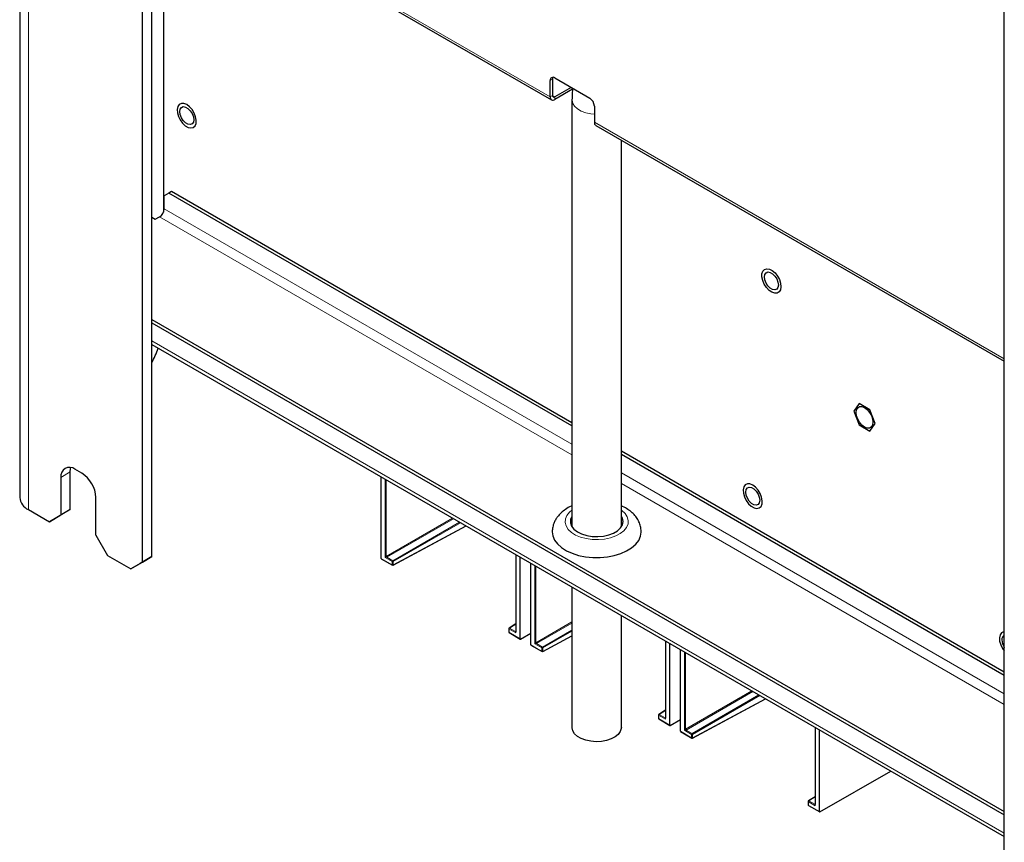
# Paper-space layout 'Blatt4' of a CAD drawing. Header units: millimetres. Extents: x 5 to 418, y 2 to 292.
# Tile 90 of 117: x 262 to 312, y 101 to 143. Entities that reach past the tile are written whole.
import ezdxf

# ---------------------------------------------------------------- set-up
doc = ezdxf.new("R2010")
doc.units = ezdxf.units.MM

psp = doc.layouts.new('Blatt4')

# ---------------------------------------------------------------- linework, layer by layer
at = {"color": 7, "linetype": 'Continuous', "lineweight": 25}
for p, q in [((262.471, 250.832), (262.471, 118.825)), ((268.685, 115.559), (268.685, 246.206)), ((269.157, 115.832), (269.157, 246.478)), ((312.29, 90.387), (312.29, 221.033)), ((269.157, 150.626), (289.378, 138.952)), ((269.746, 150.285), (269.746, 133.27)), ((289.545, 140.057), (291.313, 139.037)), ((289.309, 139.104), (289.309, 139.921)), ((289.427, 139.989), (289.427, 139.173)), ((290.37, 139.581), (289.545, 139.104)), ((290.449, 139.49), (289.545, 138.968)), ((290.416, 138.946), (290.416, 117.348)), ((291.548, 138.628), (291.548, 137.812)), ((291.617, 137.659), (312.29, 125.725)), ((292.916, 117.348), (292.916, 136.909)), ((270.017, 134.223), (269.781, 134.087)), ((269.781, 133.434), (269.781, 134.087)), ((270.158, 134.305), (270.017, 134.223)), ((290.416, 122.447), (270.017, 134.223)), ((290.416, 122.61), (270.158, 134.305)), ((269.333, 132.903), (269.545, 133.025)), ((269.157, 133.005), (269.333, 132.903)), ((269.157, 127.835), (312.29, 102.934)), ((269.157, 127.671), (312.29, 102.771)), ((269.157, 126.566), (312.29, 101.665)), ((304.95, 123.576), (304.681, 123.193)), ((305.488, 123.265), (304.95, 123.576)), ((304.681, 123.193), (304.95, 122.501)), ((305.757, 122.573), (305.488, 123.265)), ((305.488, 122.19), (305.757, 122.573)), ((304.95, 122.501), (305.488, 122.19)), ((312.29, 109.983), (292.916, 121.167)), ((312.29, 109.819), (292.916, 121.004)), ((265.032, 118.213), (265.032, 120.118)), ((265.621, 120.05), (265.267, 120.254)), ((264.56, 119.846), (264.56, 117.941)), ((280.755, 115.741), (280.755, 119.87)), ((266.328, 116.92), (266.328, 118.825)), ((262.91, 118.213), (263.971, 117.6)), ((265.032, 118.213), (264.443, 117.872)), ((264.56, 117.941), (265.032, 118.213)), ((263.971, 117.6), (264.56, 117.941)), ((264.443, 117.872), (263.971, 117.6)), ((281.364, 115.396), (285.062, 117.384)), ((266.328, 116.92), (266.917, 115.899)), ((266.917, 115.899), (268.096, 115.219)), ((269.157, 115.832), (268.567, 115.491)), ((268.685, 115.559), (269.157, 115.832)), ((280.762, 115.725), (281.332, 115.396)), ((287.569, 115.936), (287.569, 112.027)), ((287.795, 111.676), (287.795, 115.806)), ((268.096, 115.219), (268.685, 115.559)), ((268.567, 115.491), (268.096, 115.219)), ((288.326, 111.37), (288.326, 115.499)), ((290.416, 114.293), (290.416, 107.191)), ((292.916, 107.191), (292.916, 112.849)), ((287.215, 112.192), (287.215, 112.019)), ((287.569, 112.429), (287.231, 112.221)), ((287.232, 111.99), (287.802, 111.661)), ((287.818, 111.663), (288.326, 111.956)), ((288.936, 111.025), (290.416, 111.821)), ((288.333, 111.354), (288.904, 111.025)), ((295.14, 111.565), (295.14, 107.656)), ((295.367, 107.305), (295.367, 111.435)), ((295.9, 106.997), (295.9, 111.127)), ((296.51, 106.652), (300.207, 108.64)), ((294.787, 107.821), (294.787, 107.648)), ((295.14, 108.058), (294.803, 107.85)), ((294.804, 107.619), (295.374, 107.29)), ((295.39, 107.292), (295.9, 107.587)), ((302.715, 107.193), (302.715, 103.283)), ((295.908, 106.982), (296.478, 106.653)), ((302.941, 102.933), (302.941, 107.062)), ((302.964, 102.919), (306.541, 104.984)), ((302.715, 103.686), (302.377, 103.477)), ((302.361, 103.449), (302.361, 103.276)), ((302.378, 103.247), (302.948, 102.918))]:
    psp.add_line(p, q, dxfattribs=at)
at = {"color": 7, "linetype": 'Continuous', "lineweight": 18}
for p, q in [((262.91, 118.213), (262.91, 250.22)), ((289.309, 139.104), (269.157, 150.738)), ((289.427, 139.989), (289.309, 139.921)), ((289.309, 139.104), (289.427, 139.173)), ((289.545, 139.104), (289.427, 139.172)), ((289.545, 139.104), (289.545, 138.968)), ((312.29, 125.838), (291.548, 137.812)), ((269.545, 133.025), (290.416, 120.977)), ((290.416, 121.521), (269.781, 133.434)), ((269.157, 126.746), (312.29, 101.846)), ((264.56, 119.846), (265.032, 120.118)), ((312.29, 108.894), (292.916, 120.078)), ((280.971, 115.789), (280.971, 119.745)), ((281.018, 119.718), (281.018, 115.843)), ((292.916, 119.534), (312.29, 108.35)), ((281.018, 115.843), (284.374, 117.781)), ((284.421, 117.753), (281.042, 115.802)), ((281.348, 115.625), (284.728, 117.576)), ((284.775, 117.549), (281.372, 115.584)), ((281.372, 115.411), (285.051, 117.39)), ((280.755, 115.741), (281.325, 115.412)), ((281.325, 115.585), (280.971, 115.789)), ((281.042, 115.802), (281.348, 115.625)), ((281.325, 115.412), (281.325, 115.585)), ((281.372, 115.584), (281.372, 115.411)), ((287.578, 115.931), (287.578, 111.975)), ((288.543, 111.418), (288.543, 115.374)), ((288.59, 115.347), (288.59, 111.472)), ((287.225, 112.179), (287.225, 112.006)), ((287.578, 111.975), (287.225, 112.179)), ((287.569, 112.417), (287.248, 112.219)), ((287.248, 112.219), (287.555, 112.042)), ((288.59, 111.472), (290.416, 112.526)), ((290.416, 112.472), (288.613, 111.431)), ((288.92, 111.254), (290.416, 112.118)), ((287.225, 112.006), (287.795, 111.676)), ((287.555, 112.042), (287.569, 112.051)), ((290.416, 112.064), (288.943, 111.213)), ((288.943, 111.04), (290.416, 111.832)), ((288.326, 111.37), (288.897, 111.041)), ((288.897, 111.214), (288.543, 111.418)), ((288.613, 111.431), (288.92, 111.254)), ((288.897, 111.041), (288.897, 111.214)), ((288.943, 111.213), (288.943, 111.04)), ((295.15, 111.56), (295.15, 107.603)), ((296.117, 107.045), (296.117, 111.002)), ((296.164, 110.975), (296.164, 107.099)), ((296.164, 107.099), (299.52, 109.037)), ((299.567, 109.01), (296.187, 107.059)), ((296.494, 106.882), (299.874, 108.833)), ((299.921, 108.806), (296.517, 106.841)), ((296.517, 106.668), (300.197, 108.646)), ((294.797, 107.808), (294.797, 107.634)), ((295.15, 107.603), (294.797, 107.808)), ((294.797, 107.634), (295.367, 107.305)), ((295.14, 108.046), (294.82, 107.848)), ((294.82, 107.848), (295.126, 107.671)), ((295.126, 107.671), (295.14, 107.68)), ((302.724, 107.187), (302.724, 103.231)), ((295.9, 106.997), (296.471, 106.668)), ((296.471, 106.841), (296.117, 107.045)), ((296.187, 107.059), (296.494, 106.882)), ((296.471, 106.668), (296.471, 106.841)), ((296.517, 106.841), (296.517, 106.668)), ((302.715, 103.674), (302.394, 103.476)), ((302.371, 103.435), (302.371, 103.262)), ((302.724, 103.231), (302.371, 103.435)), ((302.371, 103.262), (302.941, 102.933)), ((302.394, 103.476), (302.7, 103.299)), ((302.7, 103.299), (302.715, 103.308))]:
    psp.add_line(p, q, dxfattribs=at)
at = {"color": 7, "linetype": 'Continuous', "lineweight": 25, "flags": 128}
for points in [[(270.924, 138.707), (270.782, 138.765), (270.652, 138.767), (270.547, 138.715), (270.475, 138.613), (270.442, 138.469), (270.453, 138.297), (270.506, 138.112), (270.596, 137.93), (270.715, 137.767), (270.852, 137.639), (270.996, 137.556), (271.134, 137.525), (271.253, 137.55), (271.343, 137.629), (271.395, 137.753), (271.406, 137.913), (271.374, 138.093), (271.302, 138.279), (271.197, 138.453), (271.067, 138.6), (270.924, 138.707)], [(270.571, 138.353), (270.592, 138.481), (270.653, 138.568), (270.748, 138.605), (270.863, 138.587), (270.986, 138.516), (271.101, 138.401), (271.195, 138.255), (271.257, 138.097), (271.278, 137.945), (271.257, 137.818), (271.195, 137.73), (271.101, 137.694), (270.986, 137.712), (270.863, 137.783), (270.748, 137.898), (270.653, 138.043), (270.592, 138.201), (270.571, 138.353)], [(300.69, 130.191), (300.813, 130.034), (300.909, 129.854), (300.969, 129.669), (300.988, 129.493), (300.964, 129.343), (300.899, 129.232), (300.799, 129.17), (300.673, 129.162), (300.532, 129.21), (300.388, 129.308), (300.255, 129.449), (300.145, 129.619), (300.066, 129.804), (300.026, 129.986), (300.029, 130.151), (300.074, 130.283), (300.157, 130.37), (300.271, 130.406), (300.406, 130.386), (300.55, 130.312), (300.69, 130.191)], [(300.151, 129.987), (300.173, 130.114), (300.234, 130.201), (300.328, 130.238), (300.444, 130.22), (300.566, 130.149), (300.682, 130.034), (300.776, 129.888), (300.837, 129.73), (300.859, 129.578), (300.837, 129.451), (300.776, 129.364), (300.682, 129.327), (300.566, 129.345), (300.444, 129.416), (300.328, 129.531), (300.234, 129.676), (300.173, 129.835), (300.151, 129.987)], [(304.795, 123.128), (304.815, 123.267), (304.876, 123.369), (304.97, 123.423), (305.088, 123.425), (305.219, 123.373), (305.35, 123.273), (305.468, 123.135), (305.562, 122.973), (305.622, 122.802), (305.643, 122.638), (305.622, 122.499), (305.562, 122.397), (305.468, 122.343), (305.35, 122.341), (305.219, 122.393), (305.088, 122.493), (304.97, 122.631), (304.876, 122.793), (304.815, 122.965), (304.795, 123.128)], [(265.032, 120.118), (265.045, 120.269), (265.062, 120.338)], [(299.562, 119.453), (299.42, 119.511), (299.29, 119.513), (299.184, 119.461), (299.112, 119.359), (299.08, 119.215), (299.091, 119.043), (299.144, 118.858), (299.233, 118.676), (299.352, 118.513), (299.49, 118.385), (299.634, 118.302), (299.772, 118.271), (299.891, 118.296), (299.981, 118.375), (300.033, 118.499), (300.044, 118.659), (300.012, 118.839), (299.94, 119.025), (299.834, 119.199), (299.705, 119.346), (299.562, 119.453)], [(299.209, 119.099), (299.23, 119.227), (299.291, 119.314), (299.385, 119.351), (299.501, 119.333), (299.624, 119.262), (299.739, 119.147), (299.833, 119.001), (299.894, 118.843), (299.916, 118.691), (299.894, 118.564), (299.833, 118.476), (299.739, 118.439), (299.624, 118.458), (299.501, 118.528), (299.385, 118.644), (299.291, 118.789), (299.23, 118.947), (299.209, 119.099)], [(290.407, 117.87), (290.342, 117.708), (290.339, 117.541), (290.398, 117.378), (290.516, 117.226), (290.688, 117.093), (290.905, 116.984), (291.159, 116.904), (291.436, 116.858), (291.723, 116.847), (292.008, 116.872), (292.277, 116.932), (292.518, 117.024), (292.718, 117.143), (292.87, 117.285), (292.965, 117.442), (292.999, 117.607), (292.971, 117.773), (292.916, 117.884)], [(289.416, 117.087), (289.445, 116.878), (289.534, 116.67), (289.681, 116.473), (289.883, 116.293), (290.133, 116.134), (290.425, 116.002), (290.751, 115.899), (291.102, 115.828), (291.468, 115.791), (291.839, 115.79), (292.206, 115.824), (292.558, 115.893), (292.886, 115.994), (293.181, 116.125), (293.434, 116.282), (293.639, 116.46), (293.79, 116.656), (293.883, 116.864), (293.916, 117.078), (293.916, 117.088)], [(312.29, 112.035), (312.254, 112.03), (312.148, 111.977), (312.076, 111.875), (312.044, 111.731), (312.055, 111.559), (312.107, 111.374), (312.197, 111.192), (312.29, 111.06)], [(292.916, 107.191), (292.912, 107.133), (292.861, 106.98), (292.754, 106.836), (292.597, 106.709), (292.395, 106.605), (292.16, 106.528), (291.902, 106.483), (291.632, 106.47), (291.364, 106.491), (291.111, 106.545), (290.883, 106.629), (290.692, 106.739), (290.546, 106.871), (290.453, 107.017), (290.417, 107.172), (290.416, 107.191)]]:
    psp.add_lwpolyline(points, dxfattribs=at)
at = {"color": 7, "linetype": 'Continuous', "lineweight": 18, "flags": 128}
for points in [[(291.548, 138.228), (291.364, 138.246), (291.111, 138.3), (290.883, 138.384), (290.692, 138.494), (290.546, 138.625), (290.453, 138.772), (290.417, 138.927), (290.416, 138.947)], [(290.156, 117.921), (290.082, 117.745), (290.069, 117.564), (290.117, 117.385), (290.225, 117.215), (290.388, 117.06), (290.6, 116.927), (290.854, 116.82), (291.138, 116.744), (291.443, 116.701), (291.756, 116.694), (292.066, 116.722), (292.361, 116.784), (292.629, 116.878), (292.859, 117.001), (293.044, 117.147), (293.176, 117.311), (293.25, 117.487), (293.264, 117.668), (293.215, 117.847), (293.107, 118.017), (292.944, 118.171), (292.916, 118.192)], [(290.416, 118.192), (290.288, 118.085), (290.156, 117.921)]]:
    psp.add_lwpolyline(points, dxfattribs=at)
at = {"color": 7, "linetype": 'Continuous', "lineweight": 25}
for centre, radius, start, end in [((289.453, 139.944), 0.146, 50.7967, 189.214), ((289.639, 139.997), 0.212, 154.2919, 182.1046), ((289.453, 139.081), 0.146, 170.786, 309.2033), ((289.499, 139.161), 0.0728, 170.786, 309.2033), ((291.037, 138.605), 0.512, 2.6055, 57.3945), ((291.707, 137.792), 0.16, 172.7442, 235.9436), ((269.269, 133.457), 0.512, 302.6055, 357.3945), ((264.251, 128.255), 5.555, 332.0148, 340.2608), ((264.991, 119.916), 0.437, 50.7967, 189.214), ((264.793, 118.756), 1.537, 2.6055, 57.3945), ((263.222, 118.9), 0.754, 185.6948, 245.6253), ((281.348, 115.425), 0.0333, 240.0027, 298.2656), ((287.248, 112.192), 0.0333, 121.7291, 180), ((287.248, 112.019), 0.0333, 180, 240.0027), ((312.403, 111.648), 0.233, 118.9732, 188.0074), ((312.922, 111.648), 0.75, 182.4783, 212.6483), ((288.92, 111.054), 0.0333, 240.0027, 298.2656), ((294.82, 107.821), 0.0333, 121.7291, 180), ((294.82, 107.648), 0.0333, 180, 240.0027), ((296.494, 106.682), 0.0333, 240.0027, 298.2656), ((302.394, 103.449), 0.0333, 121.7291, 180), ((302.394, 103.276), 0.0333, 180, 240.0027)]:
    psp.add_arc(centre, radius, start, end, dxfattribs=at)
at = {"color": 7, "linetype": 'Continuous', "lineweight": 18}
for centre, radius, start, end in [((281.071, 115.846), 0.0529, 183.5222, 236.4778), ((281.376, 115.582), 0.0514, 123.2297, 177.3477), ((281.348, 115.63), 0.0514, 242.6565, 296.7662), ((281.319, 115.581), 0.0529, 3.5222, 56.4778), ((281.348, 115.457), 0.0514, 242.6565, 296.7662), ((281.341, 115.41), 0.016, 172.814, 235.8738), ((281.355, 115.41), 0.0167, 303.6566, 5.5302), ((287.232, 112.194), 0.0165, 185.0787, 246.2415), ((287.276, 112.176), 0.0514, 123.2297, 177.3477), ((287.238, 112.206), 0.0167, 54.4735, 116.3416), ((287.232, 112.021), 0.0165, 185.0787, 246.2415), ((287.241, 112.004), 0.0165, 173.763, 234.9248), ((287.565, 112.058), 0.0185, 236.4367, 282.4629), ((288.643, 111.475), 0.0529, 183.5222, 236.4778), ((288.948, 111.211), 0.0514, 123.2297, 177.3477), ((288.92, 111.259), 0.0514, 242.6565, 296.7662), ((288.891, 111.21), 0.0529, 3.5222, 56.4778), ((288.912, 111.039), 0.016, 172.814, 235.8738), ((288.92, 111.086), 0.0514, 242.6565, 296.7662), ((288.927, 111.039), 0.0167, 303.6566, 5.5302), ((294.803, 107.823), 0.0165, 185.0787, 246.2415), ((294.803, 107.65), 0.0165, 185.0787, 246.2415), ((294.848, 107.805), 0.0514, 123.2297, 177.3477), ((294.813, 107.633), 0.0165, 173.763, 234.9248), ((294.81, 107.835), 0.0167, 54.4735, 116.3416), ((295.136, 107.687), 0.0185, 236.4367, 282.4629), ((296.217, 107.103), 0.0529, 183.5222, 236.4778), ((296.522, 106.839), 0.0514, 123.2297, 177.3477), ((296.494, 106.887), 0.0514, 242.6565, 296.7662), ((296.494, 106.714), 0.0514, 242.6565, 296.7662), ((296.487, 106.666), 0.016, 172.814, 235.8738), ((296.465, 106.838), 0.0529, 3.5222, 56.4778), ((296.501, 106.666), 0.0167, 303.6566, 5.5302), ((302.377, 103.45), 0.0165, 185.0787, 246.2415), ((302.377, 103.277), 0.0165, 185.0787, 246.2415), ((302.422, 103.433), 0.0514, 123.2297, 177.3477), ((302.387, 103.26), 0.0165, 173.763, 234.9248), ((302.384, 103.462), 0.0167, 54.4735, 116.3416), ((302.711, 103.314), 0.0185, 236.4367, 282.4629)]:
    psp.add_arc(centre, radius, start, end, dxfattribs=at)
at = {"color": 7, "linetype": 'Continuous', "lineweight": 25}
for centre, major_axis, ratio, start_param, end_param in [((280.779, 115.754), (0.0171, 0.0286), 0.587369, 2.36515, 3.150629), ((287.818, 111.69), (0.0162, 0.0291), 0.567218, 2.347686, 3.901029), ((288.35, 111.383), (0.0171, 0.0286), 0.587369, 2.36515, 3.150629), ((295.39, 107.319), (0.0162, 0.0291), 0.567218, 2.347686, 3.901029), ((295.924, 107.011), (0.0171, 0.0286), 0.587369, 2.36515, 3.150629), ((302.964, 102.947), (0.0162, 0.0291), 0.567218, 2.347686, 3.901029)]:
    psp.add_ellipse(centre, major_axis=major_axis, ratio=ratio, start_param=start_param, end_param=end_param, dxfattribs=at)
at = {"color": 7, "linetype": 'Continuous', "lineweight": 18}
for centre, major_axis, ratio, start_param, end_param in [((280.995, 115.802), (0.0319, 0.0424), 0.227762, 0.508788, 2.062131), ((280.995, 115.802), (0.0527, 0.0064), 0.22767, 4.220986, 5.774329), ((287.602, 111.988), (-0.0489, 0.0531), 0.368963, 6.21804, 7.771383), ((287.602, 111.988), (-0.0215, 0.0689), 0.368959, 0.867951, 1.653349), ((288.567, 111.431), (0.0319, 0.0424), 0.227762, 0.508788, 2.062131), ((288.567, 111.431), (0.0527, 0.0064), 0.22767, 4.220986, 5.774329), ((295.174, 107.617), (-0.0489, 0.0531), 0.368963, 6.21804, 7.771383), ((295.174, 107.617), (-0.0215, 0.0689), 0.368959, 0.867951, 1.653349), ((296.141, 107.059), (0.0319, 0.0424), 0.227762, 0.508788, 2.062131), ((296.141, 107.059), (0.0527, 0.0064), 0.22767, 4.220986, 5.774329), ((302.748, 103.245), (-0.0489, 0.0531), 0.368963, 6.21804, 7.771383), ((302.748, 103.245), (-0.0215, 0.0689), 0.368959, 0.867951, 1.653349)]:
    psp.add_ellipse(centre, major_axis=major_axis, ratio=ratio, start_param=start_param, end_param=end_param, dxfattribs=at)
at = {"color": 7, "linetype": 'Continuous', "lineweight": 25}
for points, knots in [([(290.453, 139.533), (290.443, 139.445), (290.419, 139.246), (290.417, 139.053), (290.416, 138.946)], [0, 0, 0, 0, 0.443697, 1, 1, 1, 1]), ([(290.416, 118.404), (290.401, 118.398), (290.281, 118.351), (290.094, 118.235), (289.864, 118.058), (289.704, 117.886), (289.628, 117.77), (289.6, 117.727)], [0, 0, 0, 0, 0.04248, 0.334569, 0.598807, 0.852065, 1, 1, 1, 1]), ([(293.91, 117.09), (293.911, 117.12), (293.917, 117.233), (293.873, 117.426), (293.782, 117.656), (293.643, 117.868), (293.464, 118.062), (293.241, 118.233), (293.056, 118.347), (292.937, 118.394), (292.916, 118.403)], [0, 0, 0, 0, 0.05298, 0.198188, 0.341996, 0.487981, 0.639333, 0.798011, 0.963716, 1, 1, 1, 1]), ([(289.6, 117.727), (289.57, 117.672), (289.501, 117.547), (289.432, 117.332), (289.422, 117.17), (289.418, 117.089)], [0, 0, 0, 0, 0.277925, 0.635794, 1, 1, 1, 1])]:
    psp.add_open_spline(points, degree=3, knots=knots, dxfattribs=at)

doc.saveas('drawing.dxf')
